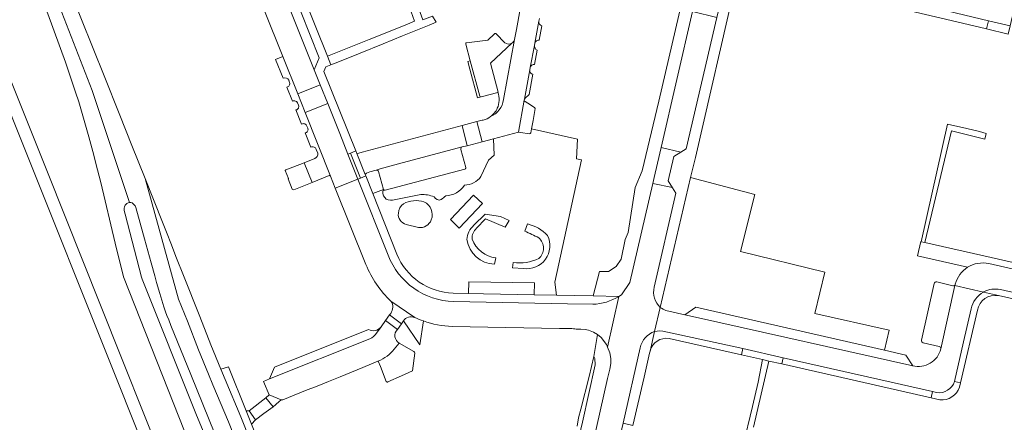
# Model space of a CAD drawing. Header units: metres. Extents: x 151213 to 156373, y 469495 to 475754.
# Tile 39 of 230: x 153629 to 153868, y 471828 to 471925. Entities that reach past the tile are written whole.
import ezdxf

# ---------------------------------------------------------------- set-up
doc = ezdxf.new("R2010")
doc.units = ezdxf.units.M
for name, color, linetype, lineweight in [('B-WE-OG-TERREIN_BEGROEID-GV', 252, 'Continuous', 18), ('B-WE-VH-GESLOTENVERHARDING_ASFALT-GV', 252, 'Continuous', 18), ('B-WE-VH-GESLOTENVERHARDING_BETON-GV', 252, 'Continuous', 18), ('B-WE-VH-ONVERHARD_ZAND-GV', 252, 'Continuous', 18), ('B-WE-VH-OPENVERHARDING_BETONELEMENT-GV', 252, 'Continuous', 18), ('B-WE-VH-OPENVERHARDING_BETONSTRAATSTEEN-GV', 252, 'Continuous', 18), ('B-WE-VH-OPENVERHARDING_STRAATBAKSTEEN-GV', 252, 'Continuous', 18), ('B-WE-VH-OPENVERHARDING_TEGEL-GV', 252, 'Continuous', 18)]:
    doc.layers.add(name, color=color, linetype=linetype, lineweight=lineweight)

msp = doc.modelspace()

# ---------------------------------------------------------------- linework, layer by layer
at = {"layer": 'B-WE-OG-TERREIN_BEGROEID-GV', "flags": 128}
for points in [[(153581.125, 472025.447), (153583.393, 472019.833), (153591.319, 472000), (153595.197, 471990.296), (153607.58, 471959.177), (153635.956, 471888.337), (153648.828, 471856.09), (153664.763, 471816.101)], [(153647.19, 471892.44), (153645.98, 471896.94), (153643.53, 471905.43), (153642.76, 471907.78), (153640.28, 471915), (153636.05, 471926.8), (153634.26, 471931.56), (153630.61, 471940.79), (153625.6, 471953.53), (153613.1, 471985.11), (153608.57, 471996.45), (153607.07, 472000), (153605.94, 472002.68), (153603.55, 472008.05), (153601.672, 472012.785), (153599.408, 472018.276)], [(153734.331, 471858.997), (153738.035, 471858.924), (153738.091, 471861.775), (153753.996, 471861.461), (153753.94, 471858.61), (153759.405, 471858.502), (153758.936, 471861.662), (153765.432, 471891.347), (153764.249, 471891.584), (153764.458, 471896.342), (153753.324, 471898.842), (153753.15, 471897.883)], [(153752.798, 471897.626), (153750.639, 471897.989), (153750.137, 471898.074), (153747.73, 471897.432), (153744.072, 471896.455), (153744.281, 471892.507), (153742.908, 471891.229), (153741.046, 471887.285)], [(153669.546, 471798.104), (153678.642, 471801.598), (153654.404, 471862.988), (153652.39, 471871.15), (153648.85, 471885.81), (153647.71, 471890.43), (153647.19, 471892.44)], [(153791.85, 471887.07), (153784.539, 471855.514)], [(153785.877, 471854.825), (153790.466, 471853.746), (153793.15, 471855.561), (153838.921, 471845.153), (153840.002, 471850), (153822.016, 471854.08), (153824.464, 471864.104), (153803.96, 471869.114), (153807.476, 471882.946), (153791.85, 471887.07)], [(153717.429, 471884.168), (153714.807, 471883.138), (153720.642, 471868.417)], [(153726.441, 471882.95), (153719.608, 471881.573)], [(153739.331, 471875.461), (153742.106, 471878.136), (153745.803, 471877.627), (153747.878, 471876.623), (153746.964, 471875.006), (153742.118, 471877.021), (153740.003, 471874.73)], [(153725.886, 471874.894), (153722.911, 471875.675)], [(153751.677, 471874.049), (153752.319, 471875.8)], [(153744.695, 471867.544), (153744.303, 471866.015)], [(153748.689, 471865.172), (153748.896, 471866.4)], [(153751.361, 471864.982), (153748.689, 471865.172)], [(153772.561, 471841.968), (153772.561, 471843.118), (153772.306, 471844.513), (153771.763, 471845.898), (153771.518, 471846.526), (153770.165, 471848.24), (153769.346, 471848.985), (153768.443, 471843.664), (153768.63, 471843.17), (153768.75, 471841.63), (153765.64, 471827.68), (153763.98, 471820.6), (153759.94, 471802.58), (153759.6, 471802.23), (153758.75, 471801.47), (153758.437, 471801.308), (153759.483, 471799.161), (153760.055, 471799.643), (153760.529, 471800.123), (153760.9, 471800.658), (153761.004, 471800.897), (153762.978, 471800.361)], [(153763.98, 471820.6), (153765.64, 471827.68), (153768.75, 471841.63), (153768.63, 471843.17), (153768.443, 471843.664), (153767.28, 471838.78), (153765.27, 471830.82), (153764.69, 471828.76), (153764.36, 471826.69)], [(153763.163, 471800.836), (153763.195, 471800.968), (153763.894, 471803.965), (153764.905, 471808.352), (153766.268, 471814.283), (153769.058, 471826.369), (153771.709, 471838.252), (153772.295, 471840.552), (153772.561, 471841.968)]]:
    msp.add_lwpolyline(points, dxfattribs=at)
for points in [[(153774.491, 471858.204), (153775.093, 471858.577), (153777.146, 471861.547), (153782.722, 471885.636), (153783.042, 471887.021), (153784.415, 471892.953), (153784.731, 471894.317), (153792.365, 471927.298), (153792.695, 471928.67), (153792.732, 471928.82), (153794.787, 471937.882), (153792.884, 471940.251), (153792.237, 471940.431), (153784.219, 471905.55), (153780.182, 471888.705), (153778.478, 471884.667), (153776.775, 471873.689), (153776.017, 471871.985), (153775.071, 471867.253), (153773.809, 471865.424), (153771.98, 471864.225), (153769.771, 471864.225), (153768.25, 471858.327)], [(153741.467, 471880.731), (153735.807, 471874.78), (153733.649, 471876.866), (153739.28, 471882.805)]]:
    msp.add_lwpolyline(points, close=True, dxfattribs=at)
at = {"layer": 'B-WE-OG-TERREIN_BEGROEID-GV'}
for points in [[(153753.15, 471897.883, -0.303812), (153752.798, 471897.626)], [(153737.047, 471885.187, -0.2481321), (153732.498, 471882.61)], [(153741.046, 471887.285, -0.2275143), (153737.047, 471885.187)], [(153719.608, 471881.573, -0.6246362), (153717.429, 471884.168)], [(153729.71, 471882.344, 0.1058899), (153726.441, 471882.95)], [(153721.021, 471878.411, -0.2131462), (153722.248, 471880.697)], [(153722.248, 471880.697, -0.202997), (153727.233, 471881.129)], [(153727.233, 471881.129, -0.4048965), (153729.001, 471876.786)], [(153731.444, 471881.691, -0.3906268), (153729.71, 471882.344)], [(153732.498, 471882.61, 0.0096887), (153731.444, 471881.691)], [(153722.911, 471875.675, -0.3683671), (153721.021, 471878.411)], [(153729.001, 471876.786, -0.3345256), (153725.886, 471874.894)], [(153752.319, 471875.8, -0.1406472), (153757.224, 471872.99)], [(153737.636, 471872.008, -0.1914885), (153739.331, 471875.461)], [(153740.003, 471874.73, 0.2445908), (153738.941, 471872.131)], [(153755.075, 471872.417, -0.0004783), (153751.677, 471874.049)], [(153744.303, 471866.015, -0.3559246), (153737.636, 471872.008)], [(153738.941, 471872.131, 0.2842013), (153744.695, 471867.544)], [(153755.069, 471867.382, 0.4488581), (153755.075, 471872.417)], [(153757.224, 471872.99, -0.2616256), (153756.728, 471867.211)], [(153720.642, 471868.417, 0.294656), (153734.331, 471858.997)], [(153748.896, 471866.4, 0.1402692), (153755.069, 471867.382)], [(153756.728, 471867.211, -0.2685276), (153751.361, 471864.982)], [(153784.539, 471855.514, 0.0350654), (153785.877, 471854.825)]]:
    msp.add_lwpolyline(points, format="xyb", dxfattribs=at)
at = {"layer": 'B-WE-VH-GESLOTENVERHARDING_ASFALT-GV', "flags": 128}
for points in [[(153584.571, 472052.176), (153592.069, 472041.815), (153599.983, 472027.031), (153616.158, 471986.854), (153646.77, 471908.151), (153655.82, 471880.99), (153656.17, 471880.98), (153656.46, 471880.89), (153656.96, 471880.46), (153657.17, 471880.21), (153657.33, 471879.8), (153659.47, 471872.18), (153661.06, 471866.36), (153661.99, 471863.16), (153662.4, 471861.6), (153663.17, 471858.93), (153664.19, 471855.64), (153664.57, 471854.5), (153664.91, 471853.57), (153665.38, 471852.5), (153665.87, 471851.15), (153670.69, 471839.28)], [(153654.76, 471880.32), (153655.17, 471880.75), (153655.48, 471880.91), (153655.82, 471880.99), (153646.77, 471908.151), (153616.158, 471986.854), (153599.983, 472027.031), (153592.069, 472041.815), (153584.571, 472052.176)], [(153670.69, 471839.28), (153676.52, 471824.83), (153677.92, 471821.47), (153684.83, 471803.88), (153688.714, 471805.341), (153688.25, 471806.52), (153679.813, 471827.794), (153676.013, 471836.782), (153674.981, 471839.321), (153672.573, 471845.246), (153669.881, 471852.161), (153667.702, 471857.545), (153659.61, 471886.81), (153656.43, 471894.84), (153653.52, 471902.16), (153649.67, 471911.69), (153647.06, 471918.32), (153644.05, 471925.83), (153640.58, 471934.58), (153633.23, 471953.18), (153624.62, 471974.6)], [(153625.6, 471953.53), (153630.61, 471940.79), (153634.26, 471931.56), (153636.05, 471926.8), (153640.28, 471915), (153642.76, 471907.78), (153643.53, 471905.43), (153645.98, 471896.94), (153647.19, 471892.44), (153647.71, 471890.43), (153648.85, 471885.81), (153652.39, 471871.15), (153654.404, 471862.988), (153678.642, 471801.598)], [(153675.88, 471820.28), (153671.93, 471829.82), (153658.91, 471862.37), (153658.75, 471862.89), (153654.8, 471878.17), (153654.642, 471878.716), (153654.55, 471879.099), (153654.52, 471879.38), (153654.53, 471879.65), (153654.59, 471879.97), (153654.76, 471880.32)]]:
    msp.add_lwpolyline(points, dxfattribs=at)
msp.add_lwpolyline([(153688.25, 471806.52), (153690.02, 471810.86), (153682.83, 471828.99), (153679, 471838.05), (153677.987, 471840.543), (153675.59, 471846.44), (153672.9, 471853.35), (153668.89, 471863.26), (153667.25, 471867.46), (153665.85, 471871.12), (153664.93, 471873.4), (153663.81, 471876.25), (153659.61, 471886.81), (153667.702, 471857.545), (153669.881, 471852.161), (153672.573, 471845.246), (153674.981, 471839.321), (153676.013, 471836.782), (153679.813, 471827.794)], close=True, dxfattribs=at)
at = {"layer": 'B-WE-VH-GESLOTENVERHARDING_BETON-GV', "flags": 128}
for points in [[(153575.13, 472031.182), (153577.93, 472025.205), (153580.61, 472018.575), (153588.029, 472000), (153620.631, 471918.442), (153647.702, 471850.814), (153661.956, 471815.014)], [(153664.763, 471816.101), (153648.828, 471856.09), (153635.956, 471888.337), (153607.58, 471959.177), (153595.197, 471990.296), (153591.319, 472000), (153583.393, 472019.833), (153581.125, 472025.447)]]:
    msp.add_lwpolyline(points, dxfattribs=at)
at = {"layer": 'B-WE-VH-ONVERHARD_ZAND-GV', "flags": 128}
msp.add_lwpolyline([(153741.467, 471880.731), (153739.28, 471882.805), (153733.649, 471876.866), (153735.807, 471874.78)], close=True, dxfattribs=at)
at = {"layer": 'B-WE-VH-ONVERHARD_ZAND-GV'}
for points in [[(153722.248, 471880.697, 0.2131462), (153721.021, 471878.411)], [(153727.233, 471881.129, 0.202997), (153722.248, 471880.697)], [(153729.001, 471876.786, 0.4048965), (153727.233, 471881.129)], [(153721.021, 471878.411, 0.3683671), (153722.911, 471875.675)], [(153725.886, 471874.894, 0.3345256), (153729.001, 471876.786)]]:
    msp.add_lwpolyline(points, format="xyb", dxfattribs=at)
at = {"layer": 'B-WE-VH-ONVERHARD_ZAND-GV', "flags": 128}
msp.add_lwpolyline([(153722.911, 471875.675), (153725.886, 471874.894)], dxfattribs=at)
at = {"layer": 'B-WE-VH-OPENVERHARDING_BETONELEMENT-GV', "flags": 128}
msp.add_lwpolyline([(153711.827, 471886.877), (153709.408, 471892.973), (153708.804, 471892.734), (153711.222, 471886.637)], close=True, dxfattribs=at)
at = {"layer": 'B-WE-VH-OPENVERHARDING_BETONSTRAATSTEEN-GV', "flags": 128}
for points in [[(153700.628, 471913.176), (153687.518, 471946.005), (153686.316, 471949.117), (153678.774, 471967.99), (153673.312, 471965.801), (153679.387, 471950.529), (153693.003, 471916.398), (153696.63, 471907.323), (153702.086, 471909.506)], [(153687.518, 471946.005), (153700.628, 471913.176), (153701.833, 471916.12), (153697.476, 471927.066), (153696.928, 471928.444), (153693.313, 471937.527), (153692.672, 471939.136), (153690.463, 471944.687)], [(153871.126, 471931.324), (153854.51, 471935.322), (153854.115, 471933.697), (153850.11, 471934.64), (153849.681, 471934.741), (153839.438, 471937.259), (153839.436, 471937.259), (153838.965, 471937.373), (153828.732, 471939.848), (153828.723, 471939.85), (153828.482, 471939.919), (153812.4, 471943.807), (153809.104, 471944.54), (153807.692, 471938.667), (153826.991, 471934.012), (153864.138, 471925.093), (153869.375, 471923.835), (153869.627, 471924.914)], [(153784.731, 471894.317), (153789.53, 471893.228), (153789.537, 471893.226), (153790.814, 471894.031), (153798.25, 471925.899), (153798.22, 471925.906), (153792.373, 471927.296), (153792.365, 471927.298)], [(153868.91, 471921.855), (153869.375, 471923.835), (153864.138, 471925.093), (153863.656, 471923.088)], [(153696.63, 471907.323), (153698.405, 471902.855), (153703.924, 471905.04), (153702.086, 471909.506)], [(153705.742, 471884.444), (153711.222, 471886.637), (153708.804, 471892.734), (153706.818, 471897.712), (153703.924, 471905.04), (153698.405, 471902.855), (153704.561, 471887.395)], [(153737.735, 471894.776), (153741.351, 471895.729), (153740.07, 471900.613), (153736.498, 471899.658)], [(153709.408, 471892.973), (153711.827, 471886.877), (153713.107, 471887.428), (153712.964, 471887.786), (153710.917, 471892.919), (153710.691, 471893.486)], [(153787.475, 471884.591), (153787.484, 471884.589), (153786.457, 471886.227), (153787.85, 471892.164), (153787.861, 471892.171), (153789.537, 471893.226), (153789.53, 471893.228), (153784.731, 471894.317), (153784.415, 471892.953), (153783.042, 471887.021), (153782.722, 471885.636)], [(153845.737, 471841.35), (153844.046, 471843.988), (153838.921, 471845.153), (153793.15, 471855.561), (153790.466, 471853.746), (153793.777, 471852.983)], [(153720.777, 471850.195), (153721.765, 471851.589), (153718.915, 471853.698), (153717.948, 471852.336)], [(153814.303, 471843.321), (153804.584, 471845.53), (153804.24, 471844.019), (153809.356, 471842.859), (153810.885, 471842.512), (153813.972, 471841.812)]]:
    msp.add_lwpolyline(points, close=True, dxfattribs=at)
for points in [[(153744.356, 471921.945), (153742.683, 471920.374), (153737.583, 471919.732)], [(153746.845, 471919.764), (153744.755, 471921.942)], [(153737.379, 471919.404), (153738.465, 471915.35), (153740.75, 471906.816)], [(153741.114, 471906.592), (153745.139, 471907.711), (153745.24, 471907.739), (153743.377, 471914.763), (153748.537, 471919.654)], [(153696.63, 471907.323), (153693.003, 471916.398), (153691.275, 471915.663), (153693.098, 471911.132)], [(153740.75, 471906.816), (153738.465, 471915.35), (153737.859, 471915.188), (153738.337, 471913.379), (153740.193, 471906.349), (153741.114, 471906.592)], [(153693.955, 471908.997), (153695.339, 471905.555)], [(153694.473, 471910.644), (153694.65, 471910.121)], [(153704.561, 471887.395), (153698.405, 471902.855), (153696.63, 471907.323)], [(153696.624, 471905.013), (153696.83, 471904.568)], [(153751.555, 471905.79), (153750.137, 471898.074), (153750.639, 471897.989)], [(153753.15, 471897.883), (153753.324, 471898.842), (153753.69, 471900.855), (153754.228, 471903.82), (153754.042, 471904.033), (153752.385, 471905.075), (153751.778, 471905.456)], [(153696.189, 471903.439), (153697.572, 471899.996)], [(153698.855, 471899.494), (153699.058, 471899.023)], [(153698.429, 471897.862), (153699.801, 471894.448)], [(153750.639, 471897.989), (153752.798, 471897.626)], [(153701.115, 471893.885), (153701.466, 471892.922)], [(153736.527, 471894.469), (153721.032, 471890.346), (153716.6, 471889.148), (153715.625, 471888.864)], [(153737.357, 471889.451), (153736.181, 471893.857)], [(153695.676, 471884.09), (153700.09, 471885.863), (153698.163, 471890.625), (153693.781, 471888.894)], [(153700.802, 471891.681), (153698.163, 471890.625), (153700.09, 471885.863), (153704.222, 471887.517)], [(153693.611, 471888.742), (153694.384, 471886.775), (153694.288, 471886.737), (153695.282, 471884.25)], [(153716.203, 471888.501), (153717.429, 471884.168)], [(153717.804, 471883.968), (153737.147, 471889.059)], [(153718.56, 471868.227), (153711.222, 471886.637), (153705.742, 471884.444), (153713.157, 471865.916)], [(153783.066, 471860.462), (153788.316, 471883.262), (153787.484, 471884.589), (153787.475, 471884.591), (153782.722, 471885.636), (153777.146, 471861.547), (153775.093, 471858.577), (153774.491, 471858.204), (153771.763, 471845.898), (153772.306, 471844.513), (153772.561, 471843.118), (153772.561, 471841.968), (153772.295, 471840.552), (153771.709, 471838.252), (153769.058, 471826.369), (153766.268, 471814.283), (153764.905, 471808.352), (153763.894, 471803.965), (153763.195, 471800.968), (153769.093, 471799.628), (153773.218, 471817.485), (153775.498, 471827.421), (153779.693, 471845.695)], [(153676.52, 471824.83), (153670.69, 471839.28), (153665.87, 471851.15), (153665.38, 471852.5), (153664.91, 471853.57), (153664.57, 471854.5), (153664.19, 471855.64), (153663.17, 471858.93), (153662.4, 471861.6), (153661.99, 471863.16), (153661.06, 471866.36), (153659.47, 471872.18), (153657.33, 471879.8), (153657.17, 471880.21), (153656.96, 471880.46), (153656.46, 471880.89), (153656.17, 471880.98), (153655.82, 471880.99), (153655.48, 471880.91), (153655.17, 471880.75), (153654.76, 471880.32), (153654.59, 471879.97), (153654.53, 471879.65), (153654.52, 471879.38), (153654.55, 471879.099), (153654.642, 471878.716), (153654.8, 471878.17), (153658.75, 471862.89), (153658.91, 471862.37), (153671.93, 471829.82), (153675.88, 471820.28)], [(153975.342, 471840.86), (153942.728, 471848.29), (153937.83, 471849.403), (153894.35, 471859.309), (153893.867, 471859.419), (153888.238, 471860.697), (153864.218, 471866.152)], [(153850.943, 471861.33), (153847.858, 471847.593)], [(153855.437, 471860.783), (153851.564, 471861.717)], [(153852.563, 471845.49), (153855.982, 471860.868)], [(153862.911, 471859.254), (153855.982, 471860.868), (153852.563, 471845.49)], [(153856.053, 471861.188), (153856.036, 471861.113), (153855.982, 471860.868), (153862.911, 471859.254), (153863.015, 471859.31)], [(153855.982, 471860.868), (153856.036, 471861.113)], [(153866.994, 471859.877), (153882.559, 471856.33), (153892.866, 471854.022), (153893.065, 471853.96), (153919.015, 471848.034), (153932.562, 471844.909), (153946.359, 471841.783), (153974.763, 471835.205)], [(153719.227, 471857.045), (153725.059, 471853.059)], [(153724.996, 471853.086), (153725.059, 471853.059), (153719.227, 471857.045)], [(153768.18, 471856.29), (153762.026, 471856.43), (153734.406, 471856.995)], [(153764.528, 471850.284), (153765.288, 471850.229), (153766.311, 471850.167), (153767.152, 471849.976), (153768.323, 471849.56), (153769.346, 471848.985), (153770.165, 471848.24), (153771.518, 471846.526), (153771.763, 471845.898), (153774.491, 471858.204)], [(153719.176, 471854.089), (153718.915, 471853.698), (153721.765, 471851.589), (153722.232, 471852.268)], [(153783.165, 471849.673), (153784.539, 471855.514)], [(153784.539, 471855.514), (153783.165, 471849.673), (153784.457, 471849.818), (153785.14, 471849.78), (153792.23, 471848.255), (153804.584, 471845.53), (153814.303, 471843.321), (153840.497, 471837.396), (153850.579, 471835.14)], [(153845.737, 471841.35), (153793.777, 471852.983), (153790.466, 471853.746), (153785.877, 471854.825)], [(153855.873, 471837.566), (153858.084, 471847.149), (153859.911, 471855.172)], [(153713.788, 471850.212), (153690.97, 471841.07), (153689.742, 471838.169), (153714.093, 471847.895)], [(153715.763, 471849.302), (153716.873, 471850.799)], [(153734.04, 471850.943), (153760.067, 471850.449), (153763.11, 471850.391)], [(153848.238, 471846.982), (153852.146, 471846.069)], [(153718.511, 471837.48), (153721.796, 471838.935), (153724.473, 471840.121), (153724.983, 471844.4), (153724.957, 471844.643), (153724.763, 471844.826), (153721.241, 471846.886), (153720.036, 471845.421)], [(153716.135, 471842.516), (153716.671, 471841.175), (153718.104, 471837.584)], [(153857.082, 471836.214), (153857.344, 471837.244), (153855.873, 471837.566)], [(153850.579, 471835.14), (153850.24, 471833.627), (153852.312, 471833.138)], [(153851.53, 471834.885), (153850.579, 471835.14)], [(153850.579, 471835.14), (153851.53, 471834.885)]]:
    msp.add_lwpolyline(points, dxfattribs=at)
at = {"layer": 'B-WE-VH-OPENVERHARDING_BETONSTRAATSTEEN-GV'}
for points in [[(153744.755, 471921.942, 0.4486153), (153744.356, 471921.945)], [(153737.583, 471919.732, 0.428098), (153737.379, 471919.404)], [(153748.537, 471919.654, -0.3179296), (153746.845, 471919.764)], [(153693.098, 471911.132, -0.3986624), (153694.473, 471910.644)], [(153694.65, 471910.121, -0.474371), (153693.955, 471908.997)], [(153740.75, 471906.816, 0.3844268), (153741.114, 471906.592)], [(153741.114, 471906.592, -0.3844268), (153740.75, 471906.816)], [(153695.339, 471905.555, -0.5151124), (153696.624, 471905.013)], [(153696.83, 471904.568, -0.4735851), (153696.189, 471903.439)], [(153751.778, 471905.456, -0.2493106), (153751.555, 471905.79)], [(153697.572, 471899.996, -0.4989862), (153698.855, 471899.494)], [(153699.058, 471899.023, -0.4760967), (153698.429, 471897.862)], [(153752.798, 471897.626, 0.303812), (153753.15, 471897.883)], [(153699.801, 471894.448, -0.4299623), (153701.115, 471893.885)], [(153701.466, 471892.922, -0.3607635), (153700.802, 471891.681)], [(153736.181, 471893.857, -0.4191892), (153736.527, 471894.469)], [(153693.781, 471888.894, 0.1740648), (153693.611, 471888.742)], [(153704.222, 471887.517, -0.388907), (153704.561, 471887.395)], [(153715.625, 471888.864, -0.4174581), (153716.203, 471888.501)], [(153737.147, 471889.059, 0.4425903), (153737.357, 471889.451)], [(153695.282, 471884.25, 0.3205345), (153695.676, 471884.09)], [(153717.429, 471884.168, 0.3947405), (153717.804, 471883.968)], [(153734.406, 471856.995, -0.306963), (153718.56, 471868.227)], [(153864.218, 471866.152, 0.1977656), (153859.055, 471865.269)], [(153713.157, 471865.916, 0.1059529), (153719.227, 471857.045)], [(153859.055, 471865.269, 0.1910394), (153856.053, 471861.188)], [(153851.564, 471861.717, 0.4463272), (153850.943, 471861.33)], [(153784.539, 471855.514, -0.2782983), (153783.066, 471860.462)], [(153856.036, 471861.113, -0.4037794), (153855.437, 471860.783)], [(153859.911, 471855.172, -0.2219676), (153862.911, 471859.254)], [(153863.015, 471859.31, -0.172625), (153866.994, 471859.877)], [(153719.227, 471857.045, -0.3230689), (153719.176, 471854.089)], [(153774.491, 471858.204, -0.1321531), (153768.18, 471856.29)], [(153785.877, 471854.825, -0.0350654), (153784.539, 471855.514)], [(153722.232, 471852.268, -0.3394027), (153724.996, 471853.086)], [(153725.059, 471853.059, 0.01), (153727.092, 471852.241)], [(153727.092, 471852.241, 0.0785837), (153734.04, 471850.943)], [(153716.873, 471850.799, -0.3789641), (153713.788, 471850.212)], [(153714.093, 471847.895, 0.1095277), (153715.763, 471849.302)], [(153763.11, 471850.391, 0.0259455), (153764.528, 471850.284)], [(153779.693, 471845.695, -0.2856328), (153783.165, 471849.673)], [(153847.858, 471847.593, 0.3663827), (153848.238, 471846.982)], [(153720.036, 471845.421, -0.1351615), (153716.135, 471842.516)], [(153852.563, 471845.49, -0.4160255), (153845.737, 471841.35)], [(153852.146, 471846.069, -0.4275063), (153852.563, 471845.49)], [(153718.104, 471837.584, 0.5698582), (153718.511, 471837.48)], [(153855.873, 471837.566, -0.3704545), (153851.53, 471834.885)], [(153851.53, 471834.885, 0.3704545), (153855.873, 471837.566)], [(153852.312, 471833.138, 0.3563685), (153857.082, 471836.214)]]:
    msp.add_lwpolyline(points, format="xyb", dxfattribs=at)
at = {"layer": 'B-WE-VH-OPENVERHARDING_STRAATBAKSTEEN-GV', "flags": 128}
for points in [[(153750.579, 471927.91), (153749.643, 471922.958), (153749.179, 471920.5), (153746.535, 471905.949)], [(153740.07, 471900.613), (153741.351, 471895.729), (153744.072, 471896.455), (153747.73, 471897.432), (153750.137, 471898.074), (153751.555, 471905.79), (153751.598, 471906.028), (153752.887, 471913.141), (153752.994, 471913.723), (153754.014, 471919.07), (153754.115, 471919.679), (153755.097, 471924.964), (153755.213, 471925.6)], [(153755.097, 471924.964), (153754.115, 471919.679)], [(153755.167, 471920.368), (153755.808, 471923.893)], [(153748.537, 471919.654), (153743.377, 471914.763), (153745.24, 471907.739), (153745.139, 471907.711)], [(153746.535, 471905.949), (153749.179, 471920.5)], [(153754.014, 471919.07), (153752.994, 471913.723)], [(153754.055, 471914.462), (153754.707, 471917.979)], [(153752.887, 471913.141), (153751.598, 471906.028)], [(153751.73, 471906.184), (153752.754, 471907.157), (153753.611, 471912.09)], [(153741.313, 471900.936), (153740.07, 471900.613)], [(153720.777, 471850.195), (153717.948, 471852.336), (153716.873, 471850.799), (153715.763, 471849.302)], [(153714.093, 471847.895), (153689.742, 471838.169), (153688.33, 471837.57), (153689.668, 471834.32), (153692.617, 471833.128), (153693.003, 471833.094), (153695.791, 471834.224), (153698.549, 471835.342), (153701.327, 471836.468)], [(153720.036, 471845.421), (153721.241, 471846.886)], [(153701.327, 471836.468), (153704.115, 471837.598), (153706.893, 471838.724), (153709.671, 471839.85), (153712.449, 471840.976), (153716.048, 471842.482), (153716.135, 471842.516)]]:
    msp.add_lwpolyline(points, dxfattribs=at)
at = {"layer": 'B-WE-VH-OPENVERHARDING_STRAATBAKSTEEN-GV'}
for points in [[(153755.808, 471923.893, -0.3872714), (153755.097, 471924.964)], [(153749.179, 471920.5, -0.1883181), (153748.537, 471919.654)], [(153754.707, 471917.979, -0.3642294), (153754.014, 471919.07)], [(153754.115, 471919.679, -0.4060414), (153755.167, 471920.368)], [(153752.994, 471913.723, -0.3876946), (153754.055, 471914.462)], [(153753.611, 471912.09, -0.3881759), (153752.887, 471913.141)], [(153745.139, 471907.711, -0.1944457), (153745.017, 471903.854)], [(153746.535, 471905.949, -0.2586953), (153743.38, 471901.825)], [(153743.38, 471901.825, 0.2586953), (153746.535, 471905.949)], [(153751.598, 471906.028, -0.1316113), (153751.73, 471906.184)], [(153743.38, 471901.825, -0.0989228), (153741.587, 471900.994)], [(153745.017, 471903.854, -0.1314917), (153743.38, 471901.825)], [(153741.587, 471900.994, -0.0139726), (153741.313, 471900.936)], [(153715.763, 471849.302, -0.1095277), (153714.093, 471847.895)], [(153721.241, 471846.886, -0.4907527), (153720.777, 471850.195)], [(153716.135, 471842.516, 0.1351615), (153720.036, 471845.421)]]:
    msp.add_lwpolyline(points, format="xyb", dxfattribs=at)
at = {"layer": 'B-WE-VH-OPENVERHARDING_STRAATBAKSTEEN-GV', "flags": 128}
for points in [[(153715.625, 471888.864), (153716.6, 471889.148), (153721.032, 471890.346), (153736.527, 471894.469), (153736.529, 471894.469), (153737.735, 471894.776), (153736.498, 471899.658), (153712.266, 471893.203), (153711.43, 471892.98), (153710.917, 471892.919), (153712.964, 471887.786), (153713.32, 471888.13), (153714.11, 471888.45)], [(153688.44, 471829.764), (153690.664, 471831.392), (153688.887, 471833.56), (153684.87, 471830.41), (153684.848, 471830.41), (153686.41, 471828.282)], [(153689.668, 471834.32), (153688.887, 471833.56), (153690.664, 471831.392), (153692.076, 471832.647), (153692.617, 471833.128)], [(153684.848, 471830.41), (153684.119, 471830.417), (153685.398, 471827.206), (153686.41, 471828.282)]]:
    msp.add_lwpolyline(points, close=True, dxfattribs=at)
at = {"layer": 'B-WE-VH-OPENVERHARDING_TEGEL-GV', "flags": 128}
for points in [[(153722.905, 471930.731), (153724.969, 471924.977), (153722.666, 471924.049), (153713.985, 471920.552), (153706.233, 471917.429), (153703.853, 471916.454), (153704.682, 471914.38), (153705.97, 471914.896), (153711.741, 471917.241), (153717.325, 471919.509), (153722.026, 471921.419), (153728.456, 471924.031), (153730.219, 471924.747), (153729.306, 471926.209), (153726.953, 471925.332), (153724.772, 471931.402), (153722.674, 471937.241), (153720.645, 471942.892), (153718.746, 471948.179), (153716.568, 471954.241), (153714.7, 471953.596), (153716.935, 471947.366), (153718.782, 471942.223), (153720.809, 471936.571)], [(153847.819, 471871.477), (153848.713, 471871.276), (153855.174, 471898.36), (153863.236, 471896.336), (153863.564, 471897.751), (153861.96, 471898.18), (153858.853, 471898.927), (153854.184, 471900.023)], [(153814.303, 471843.321), (153813.972, 471841.812), (153850.24, 471833.627), (153850.579, 471835.14), (153840.497, 471837.396)], [(153690.02, 471810.86), (153688.25, 471806.52), (153688.714, 471805.341), (153688.753, 471805.242), (153690.22, 471801.52), (153690.962, 471801.72), (153692.159, 471801.953), (153692.631, 471802.004), (153693.86, 471802.082), (153694.511, 471802.083), (153695.09, 471802.05), (153695.393, 471802.01), (153694.54, 471804.16), (153685.398, 471827.206), (153684.119, 471830.417), (153679.87, 471841.09), (153677.987, 471840.543), (153679, 471838.05), (153682.83, 471828.99)]]:
    msp.add_lwpolyline(points, close=True, dxfattribs=at)
for points in [[(153697.476, 471927.066), (153701.833, 471916.12), (153700.628, 471913.176), (153702.086, 471909.506), (153703.924, 471905.04), (153706.818, 471897.712), (153708.804, 471892.734), (153709.408, 471892.973), (153710.691, 471893.486), (153702.972, 471912.739), (153703.439, 471913.882), (153704.682, 471914.38), (153703.853, 471916.454), (153692.374, 471945.16)], [(153784.539, 471855.514), (153791.85, 471887.07), (153793.049, 471891.929), (153802.863, 471934.504), (153803.827, 471938.799), (153803.233, 471938.557), (153802.792, 471938.312), (153802.323, 471938.023), (153801.686, 471937.46), (153801.15, 471936.8), (153800.952, 471936.475), (153800.729, 471936.061), (153800.533, 471935.622), (153800.259, 471934.457)], [(153806.578, 471936.824), (153824.686, 471932.506), (153843.668, 471927.811), (153857.794, 471924.464), (153863.656, 471923.088), (153864.138, 471925.093), (153826.991, 471934.012), (153807.692, 471938.667), (153806.318, 471938.966)], [(153800.259, 471934.457), (153799.358, 471930.624), (153798.573, 471927.282), (153798.25, 471925.899), (153790.814, 471894.031), (153789.537, 471893.226), (153787.861, 471892.171), (153787.85, 471892.164), (153786.457, 471886.227), (153787.484, 471884.589), (153788.316, 471883.262), (153783.066, 471860.462)], [(153720.642, 471868.417), (153714.807, 471883.138), (153713.107, 471887.428), (153711.827, 471886.877), (153711.222, 471886.637), (153718.56, 471868.227)], [(153864.218, 471866.152), (153888.238, 471860.697), (153888.586, 471862.228), (153864.786, 471867.655), (153848.713, 471871.276), (153847.819, 471871.477), (153847.705, 471871.503), (153846.926, 471868.064), (153859.055, 471865.269)], [(153774.491, 471858.204), (153768.25, 471858.327), (153759.405, 471858.502), (153753.94, 471858.61), (153741.692, 471858.852), (153738.035, 471858.924), (153734.331, 471858.997)], [(153863.015, 471859.31), (153862.911, 471859.254), (153866.535, 471858.401), (153882.213, 471854.871), (153882.559, 471856.33), (153866.994, 471859.877)], [(153866.535, 471858.401), (153862.911, 471859.254)], [(153734.406, 471856.995), (153762.026, 471856.43), (153768.18, 471856.29)], [(153859.911, 471855.172), (153858.084, 471847.149), (153855.873, 471837.566)], [(153855.873, 471837.566), (153857.344, 471837.244), (153861.425, 471854.849)], [(153722.232, 471852.268), (153726.231, 471846.465), (153727.092, 471852.241)], [(153725.059, 471853.059), (153724.996, 471853.086)], [(153782.057, 471844.958), (153782.11, 471844.95), (153783.165, 471849.673)], [(153804.584, 471845.53), (153792.23, 471848.255), (153785.14, 471849.78), (153784.457, 471849.818), (153783.165, 471849.673), (153782.11, 471844.95)], [(153786.696, 471847.974), (153804.24, 471844.019), (153804.584, 471845.53)], [(153779.693, 471845.695), (153775.498, 471827.421), (153777.915, 471826.861), (153780.64, 471838.62), (153781.73, 471843.72), (153781.93, 471844.42), (153782.057, 471844.958)], [(153807.174, 471826.455), (153810.885, 471842.512), (153809.356, 471842.859), (153808.259, 471837.425), (153806.908, 471831.466), (153804.553, 471821.822)]]:
    msp.add_lwpolyline(points, dxfattribs=at)
at = {"layer": 'B-WE-VH-OPENVERHARDING_TEGEL-GV'}
for points in [[(153734.331, 471858.997, -0.294656), (153720.642, 471868.417)], [(153718.56, 471868.227, 0.306963), (153734.406, 471856.995)], [(153859.055, 471865.269, -0.1977656), (153864.218, 471866.152)], [(153783.066, 471860.462, 0.2782983), (153784.539, 471855.514)], [(153862.911, 471859.254, 0.2219676), (153859.911, 471855.172)], [(153866.994, 471859.877, 0.172625), (153863.015, 471859.31)], [(153768.18, 471856.29, 0.1321531), (153774.491, 471858.204)], [(153861.425, 471854.849, -0.4047441), (153866.535, 471858.401)], [(153724.996, 471853.086, 0.3394027), (153722.232, 471852.268)], [(153727.092, 471852.241, -0.01), (153725.059, 471853.059)], [(153783.165, 471849.673, 0.2856328), (153779.693, 471845.695)], [(153782.11, 471844.95, -0.4007876), (153786.696, 471847.974)]]:
    msp.add_lwpolyline(points, format="xyb", dxfattribs=at)

doc.saveas('drawing.dxf')
